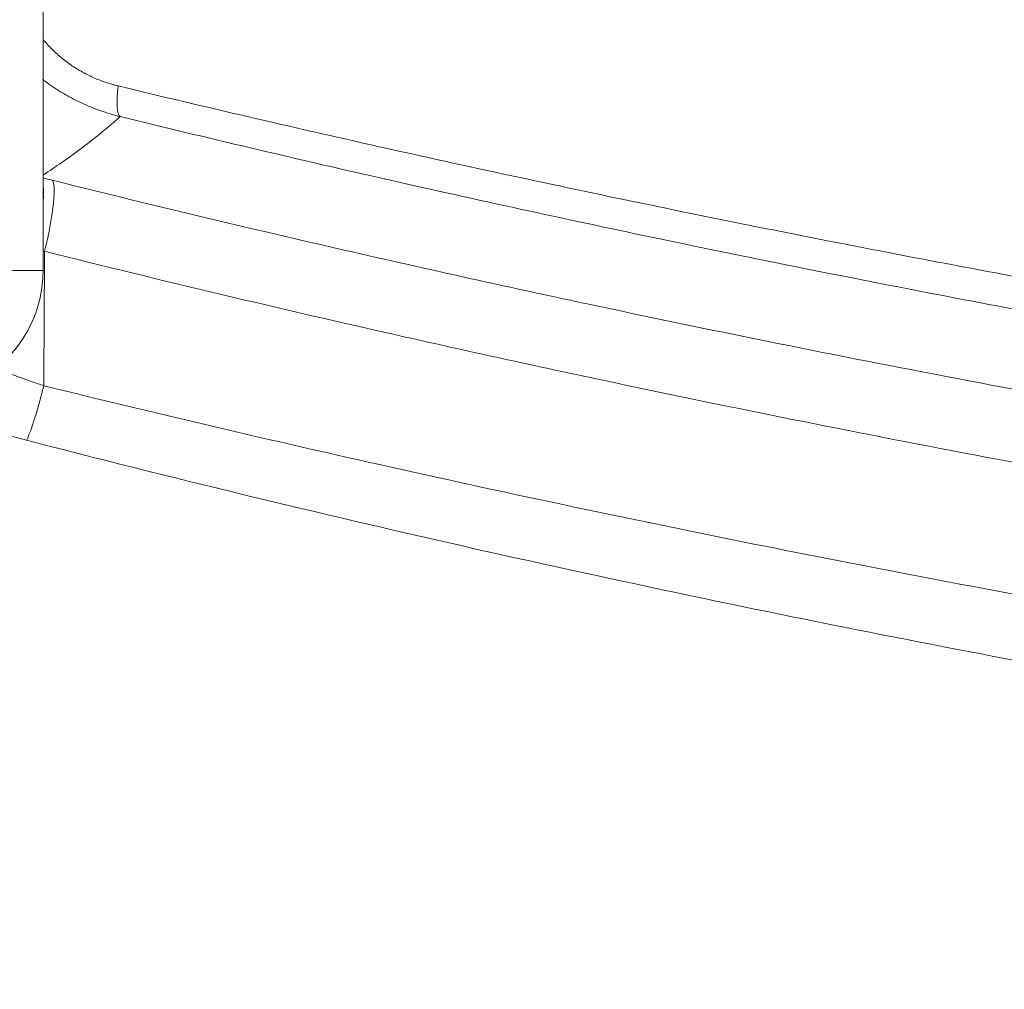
# Model space of a CAD drawing. Header units: millimetres. Extents: x -10 to 594, y 0 to 420.
# Tile 226 of 256: x 162 to 169, y 250 to 257. Entities that reach past the tile are written whole.
import ezdxf

# ---------------------------------------------------------------- set-up
doc = ezdxf.new("R2010")
doc.units = ezdxf.units.MM
doc.layers.add('1', color=7, linetype='Continuous', true_color=0xffffff)

msp = doc.modelspace()

# ---------------------------------------------------------------- linework, layer by layer
at = {"layer": '1', "color": 155, "linetype": 'Continuous', "lineweight": 18}
for p, q in [((162.1802, 255.1545), (162.1802, 288.378)), ((162.18, 255.1545), (162.1802, 255.1545))]:
    msp.add_line(p, q, dxfattribs=at)
at = {"layer": '1', "color": 155, "linetype": 'Continuous', "lineweight": 13}
msp.add_line((161.9412, 255.1545), (162.1802, 255.1545), dxfattribs=at)
for centre, major_axis, ratio, start_param, end_param in [((162.8276, 256.6849), (0.1188, 0.4857), 0.168909, 2.215462, 3.088469), ((162.0337, 255.3063), (0.1204, 0.4853), 0.183286, 5.44256, 5.851298), ((162.1169, 255.2855), (0.1211, 0.4851), 0.142607, 4.747969, 6.230284), ((162.1114, 254.3722), (-0.1195, -0.4855), 0.142742, 0.756647, 1.605913)]:
    msp.add_ellipse(centre, major_axis=major_axis, ratio=ratio, start_param=start_param, end_param=end_param, dxfattribs=at)
at = {"layer": '1', "color": 155, "linetype": 'Continuous', "lineweight": 18}
msp.add_ellipse((161.3308, 255.1545), major_axis=(0, -0.85), ratio=0.999048, start_param=6.022106, end_param=7.853982, dxfattribs=at)
at = {"layer": '1', "color": 155, "linetype": 'Continuous', "lineweight": 13}
for points, knots in [([(162.1944, 260.8852), (162.8037, 260.6481), (163.4153, 260.4176), (164.3361, 260.0818), (164.6436, 259.9715), (165.2597, 259.7543), (165.877, 259.5404), (166.8063, 259.2297), (167.4282, 259.0293), (167.8955, 258.8815), (168.0514, 258.8327), (168.3635, 258.7358), (168.5197, 258.6878), (168.9887, 258.5451), (169.302, 258.4516), (169.6943, 258.3369), (169.7728, 258.3141), (169.9298, 258.2687), (170.1655, 258.2009), (170.4013, 258.1341), (170.8734, 258.0019), (171.1886, 257.9156), (171.8198, 257.7466), (172.1358, 257.6639), (172.7687, 257.5022), (173.0856, 257.4231), (174.0377, 257.1915), (174.6741, 257.0444), (175.9504, 256.7646), (176.5904, 256.6319), (177.2319, 256.5061)], [0, 0, 0, 0, 0.125, 0.125, 0.1875, 0.1875, 0.25, 0.3125, 0.375, 0.375, 0.40625, 0.40625, 0.4375, 0.4375, 0.5, 0.5, 0.515625, 0.515625, 0.53125, 0.5625, 0.5625, 0.625, 0.625, 0.6875, 0.6875, 0.75, 0.75, 0.875, 0.875, 1, 1, 1, 1]), ([(177.1845, 256.2502), (176.5409, 256.375), (175.8989, 256.5068), (174.6184, 256.7849), (173.9799, 256.9312), (173.0247, 257.1616), (172.7068, 257.2402), (172.0717, 257.4011), (171.7546, 257.4834), (171.1213, 257.6516), (170.8051, 257.7375), (170.3314, 257.869), (170.1736, 257.9133), (169.8582, 258.0028), (169.7006, 258.048), (169.2282, 258.1849), (168.9138, 258.2779), (168.443, 258.4199), (168.2862, 258.4677), (167.9728, 258.5641), (167.8163, 258.6127), (167.347, 258.7597), (167.0347, 258.8594), (166.567, 259.0115), (166.4113, 259.0627), (166.1, 259.1657), (165.9445, 259.2177), (165.4785, 259.3748), (165.1684, 259.4812), (164.5494, 259.6972), (164.2405, 259.8069), (163.346, 260.1298), (162.7619, 260.3472), (162.18, 260.5705)], [0, 0, 0, 0, 0.125776, 0.125776, 0.251553, 0.251553, 0.314441, 0.314441, 0.377329, 0.377329, 0.440217, 0.440217, 0.471661, 0.471661, 0.503105, 0.503105, 0.565993, 0.565993, 0.597437, 0.597437, 0.628881, 0.628881, 0.69177, 0.69177, 0.723214, 0.723214, 0.754658, 0.754658, 0.817546, 0.817546, 0.880434, 0.880434, 1, 1, 1, 1]), ([(162.1793, 256.7265), (162.1807, 256.7248), (162.1868, 256.7174), (162.2025, 256.6992), (162.2174, 256.6831), (162.2478, 256.6517), (162.2691, 256.6316), (162.3139, 256.5932), (162.3373, 256.5749), (162.3742, 256.5489), (162.3868, 256.5405), (162.4028, 256.5303), (162.4061, 256.5282), (162.4126, 256.5242), (162.4223, 256.5183), (162.4322, 256.5125), (162.4651, 256.4937), (162.4921, 256.48), (162.547, 256.4552), (162.575, 256.4442), (162.6179, 256.4295), (162.6323, 256.4249), (162.6505, 256.4197), (162.6541, 256.4186), (162.6614, 256.4166), (162.6723, 256.4136), (162.6833, 256.4108), (162.6907, 256.4091)], [0, 0, 0, 0, 0.011387, 0.048003, 0.121233, 0.121233, 0.267694, 0.267694, 0.414155, 0.414155, 0.487386, 0.487386, 0.505694, 0.505694, 0.524001, 0.560617, 0.560617, 0.707078, 0.707078, 0.853539, 0.853539, 0.926769, 0.926769, 0.945077, 0.945077, 0.963385, 1, 1, 1, 1]), ([(162.7046, 256.201), (162.6941, 256.2036), (162.6784, 256.2077), (162.6627, 256.212), (162.6522, 256.215), (162.647, 256.2165), (162.621, 256.2242), (162.6003, 256.2308), (162.539, 256.252), (162.4989, 256.2678), (162.4202, 256.3031), (162.3817, 256.3224), (162.325, 256.3541), (162.3063, 256.3651), (162.2832, 256.3794), (162.2786, 256.3823), (162.2694, 256.3882), (162.2557, 256.397), (162.2422, 256.406), (162.2143, 256.4251), (162.1956, 256.4385), (162.1774, 256.4523)], [0, 0, 0, 0, 0.055139, 0.082708, 0.082708, 0.110278, 0.110278, 0.220556, 0.220556, 0.441112, 0.441112, 0.661667, 0.661667, 0.771945, 0.771945, 0.799515, 0.799515, 0.827084, 0.882223, 0.882223, 1, 1, 1, 1]), ([(162.6907, 256.4091), (163.2804, 256.2668), (163.8715, 256.1294), (164.7603, 255.9302), (165.0569, 255.865), (165.6507, 255.7369), (165.948, 255.674), (166.8407, 255.4888), (167.4372, 255.3699), (168.6326, 255.1406), (169.2314, 255.0303), (170.1315, 254.8711), (170.4317, 254.8191), (171.0329, 254.717), (171.3337, 254.667), (172.237, 254.5199), (172.8402, 254.4258), (174.0487, 254.2452), (174.6539, 254.1587), (175.8661, 253.9931), (176.4731, 253.9139), (177.081, 253.8383)], [0, 0, 0, 0, 0.125, 0.125, 0.1875, 0.1875, 0.25, 0.25, 0.375, 0.375, 0.5, 0.5, 0.5625, 0.5625, 0.625, 0.625, 0.75, 0.75, 0.875, 0.875, 1, 1, 1, 1]), ([(162.7046, 256.201), (162.6244, 256.1295), (162.5389, 256.0595), (162.4024, 255.9566), (162.3555, 255.9227), (162.2661, 255.8605), (162.2239, 255.8321), (162.1807, 255.804)], [0, 0, 0, 0, 0.518824, 0.518824, 0.778235, 0.778235, 1, 1, 1, 1]), ([(177.0876, 253.5988), (176.48, 253.6756), (175.8733, 253.7558), (174.6616, 253.9235), (174.0567, 254.011), (172.8488, 254.1936), (172.2458, 254.2887), (171.343, 254.4374), (171.0423, 254.4879), (170.4415, 254.5911), (170.1413, 254.6437), (169.2418, 254.8047), (168.6432, 254.9162), (167.4485, 255.1481), (166.8523, 255.2685), (165.9601, 255.4561), (165.663, 255.5198), (165.0694, 255.6495), (164.773, 255.7156), (163.8848, 255.9174), (163.294, 256.0568), (162.7046, 256.201)], [0, 0, 0, 0, 0.125, 0.125, 0.25, 0.25, 0.375, 0.375, 0.4375, 0.4375, 0.5, 0.5, 0.625, 0.625, 0.75, 0.75, 0.8125, 0.8125, 0.875, 0.875, 1, 1, 1, 1]), ([(162.2415, 255.7691), (163.0456, 255.5684), (163.852, 255.3771), (164.863, 255.1493), (165.0653, 255.1043), (165.4703, 255.0155), (165.6729, 254.9716), (166.2813, 254.8417), (166.6874, 254.7574), (167.9075, 254.5107), (168.7231, 254.3547), (169.9497, 254.1328), (170.359, 254.0608), (170.9739, 253.9556), (171.2815, 253.9038), (171.5894, 253.853), (171.7948, 253.8193), (171.8975, 253.8026), (172.822, 253.6533), (173.6451, 253.5281), (174.8817, 253.3506), (175.2942, 253.2931), (176.1198, 253.1816), (177.3591, 253.0193), (178.6011, 252.8715), (180.2593, 252.6866), (181.0896, 252.6002), (181.9209, 252.5194)], [0, 0, 0, 0, 0.125, 0.125, 0.15625, 0.15625, 0.1875, 0.1875, 0.25, 0.25, 0.375, 0.375, 0.4375, 0.4375, 0.46875, 0.484375, 0.484375, 0.5, 0.5, 0.625, 0.625, 0.6875, 0.6875, 0.75, 0.875, 0.875, 1, 1, 1, 1]), ([(181.9048, 252.0226), (181.0719, 252.1037), (180.2402, 252.1905), (178.579, 252.3761), (177.7495, 252.475), (176.5071, 252.6331), (176.0933, 252.6874), (175.2662, 252.7994), (174.853, 252.8571), (173.6142, 253.0354), (172.7896, 253.1612), (171.8634, 253.3111), (171.7605, 253.3278), (171.5549, 253.3616), (171.2464, 253.4126), (170.9382, 253.4647), (170.3223, 253.5703), (169.9122, 253.6426), (168.6834, 253.8655), (167.8664, 254.0221), (166.6441, 254.2698), (166.2373, 254.3545), (165.6279, 254.4849), (165.4249, 254.5289), (165.0192, 254.6181), (164.0057, 254.844), (162.9959, 255.0841), (162.1904, 255.2855)], [0, 0, 0, 0, 0.125, 0.125, 0.25, 0.25, 0.3125, 0.3125, 0.375, 0.375, 0.5, 0.5, 0.515625, 0.515625, 0.53125, 0.5625, 0.5625, 0.625, 0.625, 0.75, 0.75, 0.8125, 0.8125, 0.84375, 0.84375, 0.875, 1, 1, 1, 1]), ([(161.848, 254.4969), (161.861, 254.4915), (161.8741, 254.4861), (161.911, 254.4711), (161.9589, 254.4522), (162.0079, 254.4338), (162.0575, 254.4157), (162.0825, 254.4068), (162.1332, 254.3893), (162.1589, 254.3807), (162.1848, 254.3722)], [0, 0, 0, 0, 0.122157, 0.122157, 0.341618, 0.561079, 0.561079, 0.780539, 0.780539, 1, 1, 1, 1]), ([(162.1848, 254.3722), (162.9978, 254.1717), (163.8129, 253.9809), (165.4467, 253.6174), (166.2655, 253.4448), (167.8342, 253.1312), (168.5837, 252.9887), (169.3347, 252.853)], [0, 0, 0, 0, 0.343466, 0.343466, 0.686931, 0.686931, 1, 1, 1, 1])]:
    msp.add_open_spline(points, degree=3, knots=knots, dxfattribs=at)
at = {"layer": '1', "color": 155, "linetype": 'Continuous', "lineweight": 18}
for points, knots in [([(169.5823, 252.3568), (168.6664, 252.5234), (166.7751, 252.8907), (163.8807, 253.5336), (160.858, 254.3058), (157.7292, 255.2189), (154.8854, 256.157), (152.3425, 257.0776), (150.1207, 257.9421), (148.5373, 258.6015), (147.6924, 258.9673), (147.595, 259.0097)], [0, 0, 0, 0, 0.119994, 0.248532, 0.383272, 0.524697, 0.673078, 0.774187, 0.878467, 0.985972, 1, 1, 1, 1]), ([(150.6333, 251.4123), (151.3008, 251.2207), (151.9729, 251.0327), (152.8186, 250.8024), (152.988, 250.7566), (153.3273, 250.6654), (153.4952, 250.6206), (153.8266, 250.5327), (153.9904, 250.4896), (154.233, 250.4261), (154.3133, 250.4052), (154.4731, 250.3637), (154.5529, 250.343), (154.9601, 250.2379), (155.3042, 250.1502), (155.7568, 250.0367), (155.848, 250.0139), (156.0288, 249.969), (156.1187, 249.9467), (156.3873, 249.8805), (156.5645, 249.8371), (157.0906, 249.7091), (157.4342, 249.6267), (157.9399, 249.5073), (158.1068, 249.4683), (158.4374, 249.3914), (158.6022, 249.3534), (158.9322, 249.2778), (159.0972, 249.2403), (159.3446, 249.1845), (159.4271, 249.166), (159.592, 249.129), (159.6743, 249.1107), (160.0987, 249.0164), (160.4693, 248.9353), (160.9203, 248.8386), (160.9707, 248.8279), (161.0697, 248.8067), (161.1187, 248.7963), (161.2642, 248.7654), (161.3592, 248.7453), (161.6378, 248.6867), (161.8154, 248.6497), (162.0697, 248.5972), (162.1521, 248.5802), (162.3143, 248.547), (162.3957, 248.5303), (162.6406, 248.4805), (162.8049, 248.4474), (163.3011, 248.3482), (163.6358, 248.2824), (164.3165, 248.151), (164.6623, 248.0854), (165.3646, 247.9548), (165.7213, 247.8897), (166.174, 247.8088), (166.2649, 247.7926), (166.4455, 247.7607), (166.5354, 247.7449), (166.8042, 247.6978), (166.982, 247.667), (167.5113, 247.5763), (167.8586, 247.518), (168.3715, 247.4337), (168.5411, 247.4061), (168.7935, 247.3654), (168.8768, 247.3521), (169.0473, 247.3249), (169.1341, 247.3112), (169.5753, 247.2416), (169.9522, 247.1835), (170.5539, 247.0933), (170.7604, 247.0627), (171.0794, 247.0162), (171.1872, 247.0006), (171.3513, 246.9771), (171.4063, 246.9692), (171.4895, 246.9574), (171.5167, 246.9535), (171.5749, 246.9452), (171.606, 246.9408), (171.9036, 246.8987), (172.2946, 246.8438), (173.0727, 246.74), (173.3639, 246.7018), (173.8487, 246.64), (174.0183, 246.6186), (174.2847, 246.5855), (174.3727, 246.5746), (174.545, 246.5535), (174.6297, 246.5432), (175.3786, 246.4526), (175.9491, 246.388), (176.5422, 246.323), (176.6548, 246.3108), (176.868, 246.2879), (176.9674, 246.2773), (177.2677, 246.2457), (177.465, 246.2253), (179.2136, 246.048), (180.5785, 245.9331), (181.8946, 245.8348), (182.0378, 245.8243), (182.3181, 245.8042), (182.4549, 245.7946), (182.8658, 245.7662), (183.1369, 245.7482), (183.9417, 245.6969), (184.467, 245.6662), (185.4949, 245.6113), (185.9975, 245.587), (186.7342, 245.5548), (186.9769, 245.5448), (187.4565, 245.5261), (187.6931, 245.5175), (189.8042, 245.4451), (191.5752, 245.4187), (193.2369, 245.4191)], [0, 0, 0, 0, 0.0625, 0.0625, 0.078125, 0.078125, 0.09375, 0.09375, 0.109375, 0.109375, 0.117188, 0.117188, 0.125, 0.125, 0.15625, 0.15625, 0.164062, 0.164062, 0.171875, 0.171875, 0.1875, 0.1875, 0.21875, 0.21875, 0.234375, 0.234375, 0.25, 0.25, 0.265625, 0.265625, 0.273438, 0.273438, 0.28125, 0.28125, 0.3125, 0.3125, 0.316406, 0.316406, 0.320312, 0.320312, 0.328125, 0.328125, 0.34375, 0.34375, 0.351562, 0.351562, 0.359375, 0.359375, 0.375, 0.375, 0.40625, 0.40625, 0.4375, 0.4375, 0.46875, 0.46875, 0.476562, 0.476562, 0.484375, 0.484375, 0.5, 0.5, 0.53125, 0.53125, 0.546875, 0.546875, 0.554688, 0.554688, 0.5625, 0.5625, 0.59375, 0.59375, 0.609375, 0.609375, 0.617188, 0.617188, 0.621094, 0.621094, 0.623047, 0.623047, 0.625, 0.625, 0.640625, 0.640625, 0.648438, 0.648438, 0.652344, 0.652344, 0.654297, 0.654297, 0.65625, 0.65625, 0.671875, 0.671875, 0.675781, 0.675781, 0.679688, 0.679688, 0.6875, 0.6875, 0.75, 0.75, 0.757812, 0.757812, 0.765625, 0.765625, 0.78125, 0.78125, 0.8125, 0.8125, 0.84375, 0.84375, 0.859375, 0.859375, 0.875, 0.875, 1, 1, 1, 1])]:
    msp.add_open_spline(points, degree=3, knots=knots, dxfattribs=at)
at = {"layer": '1', "color": 155, "linetype": 'Continuous', "lineweight": 13}
for points in [[(162.1802, 255.7843), (162.2006, 255.7793), (162.221, 255.7742), (162.2415, 255.7691)], [(162.1904, 255.2855), (162.187, 255.2867), (162.1836, 255.2878), (162.1802, 255.2889)], [(162.1848, 254.3722), (162.1867, 254.6766), (162.1886, 254.9811), (162.1904, 255.2855)]]:
    msp.add_open_spline(points, degree=3, dxfattribs=at)

doc.saveas('drawing.dxf')
